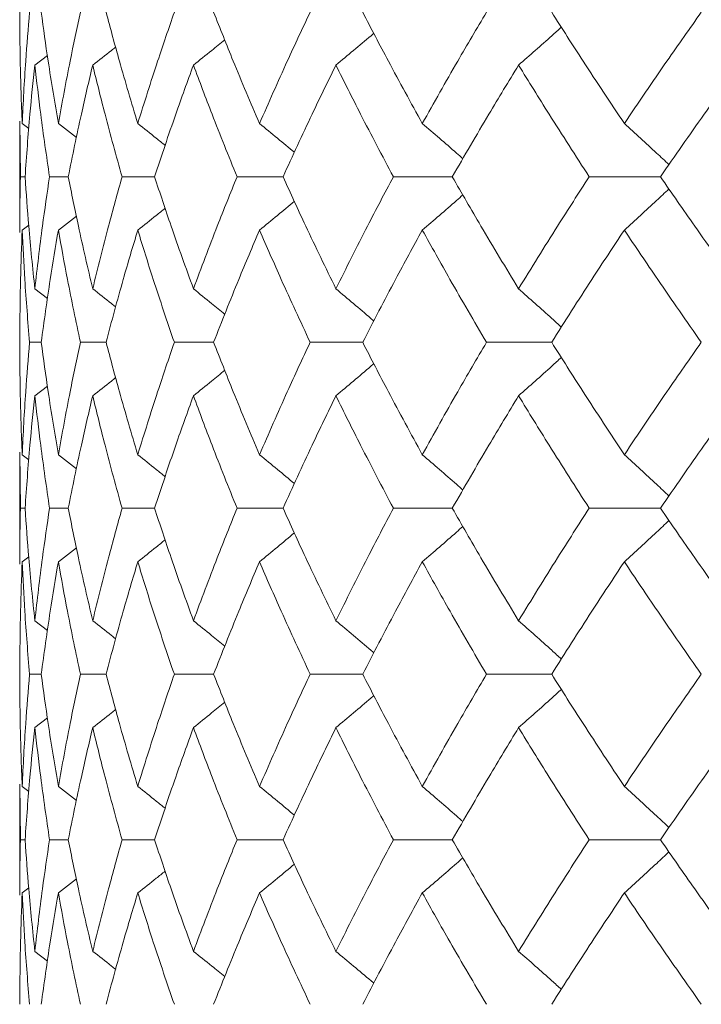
# Model space of a CAD drawing. Header units: inches. Extents: x -4.1 to 22.8, y -8.3 to 17.7.
# Tile 88 of 130: x 11.136 to 11.387, y 1.439 to 1.802. Entities that reach past the tile are written whole.
import ezdxf

# ---------------------------------------------------------------- set-up
doc = ezdxf.new("R2010")
doc.units = ezdxf.units.IN
doc.header["$MEASUREMENT"] = 0

msp = doc.modelspace()

# ---------------------------------------------------------------- linework, layer by layer
at = {"color": 7, "linetype": 'Continuous', "lineweight": 15}
for p, q in [((11.14167, 1.78508), (11.14629, 1.78863)), ((11.13614, 1.76443), (11.13614, 1.72346)), ((11.13636, 1.74397), (11.13617, 1.76443)), ((11.13701, 1.76356), (11.13945, 1.76169)), ((11.15034, 1.76356), (11.15701, 1.75839)), ((11.13808, 1.74397), (11.13636, 1.74397)), ((11.15399, 1.74397), (11.14711, 1.74397)), ((11.1858, 1.74397), (11.17382, 1.74397)), ((11.23314, 1.74397), (11.2162, 1.74397)), ((11.29551, 1.74397), (11.27379, 1.74397)), ((11.37221, 1.74397), (11.34595, 1.74397)), ((11.13701, 1.72433), (11.13941, 1.72618)), ((11.15034, 1.72433), (11.15697, 1.7295)), ((11.14167, 1.7027), (11.14633, 1.69908)), ((11.14403, 1.68301), (11.13973, 1.68301)), ((11.16793, 1.68301), (11.15849, 1.68301)), ((11.20756, 1.68301), (11.19308, 1.68301)), ((11.26249, 1.68301), (11.24313, 1.68301)), ((11.33212, 1.68301), (11.3081, 1.68301)), ((11.14167, 1.66331), (11.14629, 1.66689)), ((11.13614, 1.64248), (11.13614, 1.60129)), ((11.13636, 1.62189), (11.13616, 1.64248)), ((11.13701, 1.64161), (11.13945, 1.63972)), ((11.15034, 1.64161), (11.15701, 1.6364)), ((11.13808, 1.62189), (11.13636, 1.62189)), ((11.15399, 1.62189), (11.14711, 1.62189)), ((11.1858, 1.62189), (11.17382, 1.62189)), ((11.23314, 1.62189), (11.2162, 1.62189)), ((11.29551, 1.62189), (11.27379, 1.62189)), ((11.37221, 1.62189), (11.34595, 1.62189)), ((11.15034, 1.60216), (11.15698, 1.60735)), ((11.13701, 1.60216), (11.13941, 1.60402)), ((11.14167, 1.58047), (11.14633, 1.57685)), ((11.14403, 1.56076), (11.13973, 1.56076)), ((11.16793, 1.56076), (11.15849, 1.56076)), ((11.20756, 1.56076), (11.19308, 1.56076)), ((11.26249, 1.56076), (11.24313, 1.56076)), ((11.33212, 1.56076), (11.3081, 1.56076)), ((11.14167, 1.54108), (11.14629, 1.54466)), ((11.13614, 1.52031), (11.13614, 1.47934)), ((11.13636, 1.49981), (11.13616, 1.52031)), ((11.13701, 1.51944), (11.13945, 1.51756)), ((11.15034, 1.51944), (11.15701, 1.51425)), ((11.13808, 1.49981), (11.13636, 1.49981)), ((11.15399, 1.49981), (11.14711, 1.49981)), ((11.1858, 1.49981), (11.17382, 1.49981)), ((11.23314, 1.49981), (11.2162, 1.49981)), ((11.29551, 1.49981), (11.27379, 1.49981)), ((11.37221, 1.49981), (11.34595, 1.49981)), ((11.15034, 1.48021), (11.15698, 1.48536)), ((11.13701, 1.48021), (11.13941, 1.48205)), ((11.14167, 1.45869), (11.14633, 1.45511))]:
    msp.add_line(p, q, dxfattribs=at)
for points, knots in [([(11.13701, 1.76356), (11.13672, 1.77124), (11.13621, 1.78493), (11.13616, 1.79858), (11.13614, 1.80459)], [0, 0, 0, 0, 0.560541, 1, 1, 1, 1]), ([(11.13701, 1.76356), (11.13739, 1.77124), (11.13808, 1.78493), (11.13923, 1.79858), (11.13973, 1.80459)], [0, 0, 0, 0, 0.5605412, 1, 1, 1, 1]), ([(11.15034, 1.76356), (11.14904, 1.77124), (11.14672, 1.78493), (11.14485, 1.79858), (11.14403, 1.80459)], [0, 0, 0, 0, 0.560541, 1, 1, 1, 1]), ([(11.15034, 1.76356), (11.15174, 1.77124), (11.15424, 1.78493), (11.15719, 1.79858), (11.15849, 1.80459)], [0, 0, 0, 0, 0.560542, 1, 1, 1, 1]), ([(11.17961, 1.76356), (11.17731, 1.77124), (11.1732, 1.78493), (11.16954, 1.79858), (11.16793, 1.80459)], [0, 0, 0, 0, 0.560541, 1, 1, 1, 1]), ([(11.17961, 1.76356), (11.182, 1.77124), (11.18628, 1.78493), (11.191, 1.79858), (11.19308, 1.80459)], [0, 0, 0, 0, 0.560541, 1, 1, 1, 1]), ([(11.22448, 1.76356), (11.2212, 1.77124), (11.21535, 1.78493), (11.20994, 1.79858), (11.20756, 1.80459)], [0, 0, 0, 0, 0.560541, 1, 1, 1, 1]), ([(11.22448, 1.76356), (11.22784, 1.77124), (11.23385, 1.78493), (11.2403, 1.79858), (11.24313, 1.80459)], [0, 0, 0, 0, 0.560541, 1, 1, 1, 1]), ([(11.28446, 1.76356), (11.28025, 1.77124), (11.27273, 1.78493), (11.26561, 1.79858), (11.26249, 1.80459)], [0, 0, 0, 0, 0.560541, 1, 1, 1, 1]), ([(11.28446, 1.76356), (11.28876, 1.77124), (11.29644, 1.78493), (11.30454, 1.79858), (11.3081, 1.80459)], [0, 0, 0, 0, 0.560541, 1, 1, 1, 1]), ([(11.35891, 1.76356), (11.3538, 1.77124), (11.34468, 1.78493), (11.33595, 1.79858), (11.33212, 1.80459)], [0, 0, 0, 0, 0.560541, 1, 1, 1, 1]), ([(11.35891, 1.76356), (11.3641, 1.77124), (11.37336, 1.78493), (11.38302, 1.79858), (11.38726, 1.80459)], [0, 0, 0, 0, 0.560542, 1, 1, 1, 1]), ([(11.31992, 1.78508), (11.32198, 1.78688), (11.32609, 1.79047), (11.33134, 1.79513), (11.33452, 1.79801), (11.33567, 1.79905)], [0, 0, 0, 0, 0.389352, 0.778703, 1, 1, 1, 1]), ([(11.25262, 1.78508), (11.25478, 1.78688), (11.2591, 1.79047), (11.26376, 1.79438), (11.26623, 1.79651), (11.26657, 1.7968)], [0, 0, 0, 0, 0.463082, 0.92616, 1, 1, 1, 1]), ([(11.163, 1.78508), (11.16531, 1.78687), (11.16813, 1.78907), (11.17094, 1.79129), (11.17145, 1.79169)], [0, 0, 0, 0, 0.817986, 1, 1, 1, 1]), ([(11.20012, 1.78508), (11.20237, 1.78688), (11.20622, 1.78996), (11.21005, 1.79308), (11.21165, 1.79438)], [0, 0, 0, 0, 0.582773, 1, 1, 1, 1]), ([(11.13808, 1.74397), (11.13862, 1.75165), (11.1396, 1.76537), (11.14104, 1.77906), (11.14167, 1.78508)], [0, 0, 0, 0, 0.560476, 1, 1, 1, 1]), ([(11.14711, 1.74397), (11.14597, 1.75165), (11.14394, 1.76537), (11.14237, 1.77906), (11.14167, 1.78508)], [0, 0, 0, 0, 0.5604759, 1, 1, 1, 1]), ([(11.15399, 1.74397), (11.15555, 1.75165), (11.15834, 1.76537), (11.16158, 1.77906), (11.163, 1.78508)], [0, 0, 0, 0, 0.560476, 1, 1, 1, 1]), ([(11.17382, 1.74397), (11.17168, 1.75165), (11.16786, 1.76537), (11.16448, 1.77906), (11.163, 1.78508)], [0, 0, 0, 0, 0.5604759, 1, 1, 1, 1]), ([(11.1858, 1.74397), (11.18835, 1.75165), (11.19291, 1.76537), (11.19792, 1.77906), (11.20012, 1.78508)], [0, 0, 0, 0, 0.560476, 1, 1, 1, 1]), ([(11.2162, 1.74397), (11.21308, 1.75165), (11.20751, 1.76537), (11.20238, 1.77906), (11.20012, 1.78508)], [0, 0, 0, 0, 0.560476, 1, 1, 1, 1]), ([(11.23314, 1.74397), (11.23666, 1.75165), (11.24295, 1.76537), (11.24966, 1.77906), (11.25262, 1.78508)], [0, 0, 0, 0, 0.560476, 1, 1, 1, 1]), ([(11.27379, 1.74397), (11.26972, 1.75165), (11.26247, 1.76537), (11.25562, 1.77906), (11.25262, 1.78508)], [0, 0, 0, 0, 0.560476, 1, 1, 1, 1]), ([(11.29551, 1.74397), (11.29996, 1.75165), (11.3079, 1.76537), (11.31625, 1.77906), (11.31992, 1.78508)], [0, 0, 0, 0, 0.560476, 1, 1, 1, 1]), ([(11.34595, 1.74397), (11.34099, 1.75165), (11.33212, 1.76537), (11.32365, 1.77906), (11.31992, 1.78508)], [0, 0, 0, 0, 0.560476, 1, 1, 1, 1]), ([(11.37221, 1.74397), (11.37754, 1.75165), (11.38705, 1.76537), (11.39695, 1.77906), (11.4013, 1.78508)], [0, 0, 0, 0, 0.5604753, 1, 1, 1, 1]), ([(11.17961, 1.76356), (11.18189, 1.76176), (11.18527, 1.7591), (11.18862, 1.7564), (11.18971, 1.75552)], [0, 0, 0, 0, 0.674533, 1, 1, 1, 1]), ([(11.22448, 1.76356), (11.22668, 1.76176), (11.23098, 1.75826), (11.23525, 1.7547), (11.23732, 1.75297)], [0, 0, 0, 0, 0.513212, 1, 1, 1, 1]), ([(11.28446, 1.76356), (11.28657, 1.76176), (11.29079, 1.75816), (11.29577, 1.75385), (11.29863, 1.75132), (11.2994, 1.75063)], [0, 0, 0, 0, 0.42135, 0.842698, 1, 1, 1, 1]), ([(11.35891, 1.76356), (11.3609, 1.76176), (11.36488, 1.75816), (11.37036, 1.75313), (11.37383, 1.74986), (11.37534, 1.74844)], [0, 0, 0, 0, 0.361079, 0.722158, 1, 1, 1, 1]), ([(11.13616, 1.72346), (11.13615, 1.72425), (11.13608, 1.73109), (11.13623, 1.73792), (11.13636, 1.74397)], [0, 0, 0, 0, 0.1155731, 1, 1, 1, 1]), ([(11.14167, 1.7027), (11.14088, 1.71041), (11.13946, 1.72418), (11.1385, 1.73792), (11.13808, 1.74397)], [0, 0, 0, 0, 0.5603389, 1, 1, 1, 1]), ([(11.14167, 1.7027), (11.14257, 1.71041), (11.14416, 1.72418), (11.14621, 1.73792), (11.14711, 1.74397)], [0, 0, 0, 0, 0.560339, 1, 1, 1, 1]), ([(11.163, 1.7027), (11.1612, 1.71041), (11.15798, 1.72418), (11.15521, 1.73792), (11.15399, 1.74397)], [0, 0, 0, 0, 0.560339, 1, 1, 1, 1]), ([(11.163, 1.7027), (11.1649, 1.71041), (11.16829, 1.72418), (11.17213, 1.73792), (11.17382, 1.74397)], [0, 0, 0, 0, 0.5603389, 1, 1, 1, 1]), ([(11.20012, 1.7027), (11.19732, 1.71041), (11.19234, 1.72418), (11.1878, 1.73792), (11.1858, 1.74397)], [0, 0, 0, 0, 0.560339, 1, 1, 1, 1]), ([(11.20012, 1.7027), (11.203, 1.71041), (11.20815, 1.72418), (11.21374, 1.73792), (11.2162, 1.74397)], [0, 0, 0, 0, 0.560339, 1, 1, 1, 1]), ([(11.25262, 1.7027), (11.24887, 1.71041), (11.24217, 1.72418), (11.2359, 1.73792), (11.23314, 1.74397)], [0, 0, 0, 0, 0.560339, 1, 1, 1, 1]), ([(11.25262, 1.7027), (11.25646, 1.71041), (11.26331, 1.72418), (11.27059, 1.73792), (11.27379, 1.74397)], [0, 0, 0, 0, 0.5603389, 1, 1, 1, 1]), ([(11.31992, 1.7027), (11.31526, 1.71041), (11.30693, 1.72418), (11.299, 1.73792), (11.29551, 1.74397)], [0, 0, 0, 0, 0.560338, 1, 1, 1, 1]), ([(11.31992, 1.7027), (11.32468, 1.71041), (11.33316, 1.72418), (11.34205, 1.73792), (11.34595, 1.74397)], [0, 0, 0, 0, 0.560339, 1, 1, 1, 1]), ([(11.4013, 1.7027), (11.39577, 1.71041), (11.38589, 1.72418), (11.37639, 1.73792), (11.37221, 1.74397)], [0, 0, 0, 0, 0.56034, 1, 1, 1, 1]), ([(11.28446, 1.72433), (11.28657, 1.72614), (11.29078, 1.72975), (11.29576, 1.73406), (11.29862, 1.7366), (11.29939, 1.73728)], [0, 0, 0, 0, 0.421366, 0.842735, 1, 1, 1, 1]), ([(11.35891, 1.72433), (11.36089, 1.72614), (11.36487, 1.72975), (11.37035, 1.73479), (11.37382, 1.73806), (11.37533, 1.73948)], [0, 0, 0, 0, 0.360979, 0.721957, 1, 1, 1, 1]), ([(11.22448, 1.72433), (11.22668, 1.72614), (11.23097, 1.72965), (11.23523, 1.7332), (11.2373, 1.73493)], [0, 0, 0, 0, 0.513499, 1, 1, 1, 1]), ([(11.17961, 1.72433), (11.18188, 1.72613), (11.18525, 1.7288), (11.1886, 1.7315), (11.18968, 1.73238)], [0, 0, 0, 0, 0.675591, 1, 1, 1, 1]), ([(11.13614, 1.68301), (11.13618, 1.69073), (11.13625, 1.70451), (11.13678, 1.71828), (11.13701, 1.72433)], [0, 0, 0, 0, 0.560273, 1, 1, 1, 1]), ([(11.13973, 1.68301), (11.1391, 1.69073), (11.13797, 1.70451), (11.1373, 1.71828), (11.13701, 1.72433)], [0, 0, 0, 0, 0.560273, 1, 1, 1, 1]), ([(11.14403, 1.68301), (11.14509, 1.69073), (11.14697, 1.70451), (11.14931, 1.71828), (11.15034, 1.72433)], [0, 0, 0, 0, 0.560273, 1, 1, 1, 1]), ([(11.15849, 1.68301), (11.15684, 1.69073), (11.15391, 1.70451), (11.15143, 1.71828), (11.15034, 1.72433)], [0, 0, 0, 0, 0.560273, 1, 1, 1, 1]), ([(11.16793, 1.68301), (11.16999, 1.69073), (11.17366, 1.70451), (11.17779, 1.71828), (11.17961, 1.72433)], [0, 0, 0, 0, 0.560273, 1, 1, 1, 1]), ([(11.19308, 1.68301), (11.19044, 1.69073), (11.18574, 1.70451), (11.18148, 1.71828), (11.17961, 1.72433)], [0, 0, 0, 0, 0.560274, 1, 1, 1, 1]), ([(11.20756, 1.68301), (11.2106, 1.69073), (11.21603, 1.70451), (11.2219, 1.71828), (11.22448, 1.72433)], [0, 0, 0, 0, 0.560273, 1, 1, 1, 1]), ([(11.24313, 1.68301), (11.23953, 1.69073), (11.23311, 1.70451), (11.22711, 1.71828), (11.22448, 1.72433)], [0, 0, 0, 0, 0.560273, 1, 1, 1, 1]), ([(11.26249, 1.68301), (11.26648, 1.69073), (11.2736, 1.70451), (11.28114, 1.71828), (11.28446, 1.72433)], [0, 0, 0, 0, 0.560274, 1, 1, 1, 1]), ([(11.3081, 1.68301), (11.30357, 1.69073), (11.2955, 1.70451), (11.28783, 1.71828), (11.28446, 1.72433)], [0, 0, 0, 0, 0.560273, 1, 1, 1, 1]), ([(11.33212, 1.68301), (11.33701, 1.69073), (11.34575, 1.70451), (11.35489, 1.71828), (11.35891, 1.72433)], [0, 0, 0, 0, 0.560273, 1, 1, 1, 1]), ([(11.38726, 1.68301), (11.38186, 1.69073), (11.37223, 1.70451), (11.36297, 1.71828), (11.35891, 1.72433)], [0, 0, 0, 0, 0.560273, 1, 1, 1, 1]), ([(11.163, 1.7027), (11.1653, 1.70089), (11.16814, 1.69868), (11.17095, 1.69643), (11.17147, 1.69601)], [0, 0, 0, 0, 0.812627, 1, 1, 1, 1]), ([(11.20012, 1.7027), (11.20236, 1.70089), (11.20623, 1.69778), (11.21006, 1.69463), (11.21167, 1.6933)], [0, 0, 0, 0, 0.579821, 1, 1, 1, 1]), ([(11.25262, 1.7027), (11.25477, 1.70089), (11.25909, 1.69728), (11.26374, 1.69333), (11.26623, 1.69117), (11.26659, 1.69086)], [0, 0, 0, 0, 0.461051, 0.922101, 1, 1, 1, 1]), ([(11.31992, 1.7027), (11.32197, 1.70089), (11.32607, 1.69728), (11.33133, 1.69258), (11.33452, 1.68966), (11.33569, 1.68859)], [0, 0, 0, 0, 0.38779, 0.775586, 1, 1, 1, 1]), ([(11.13701, 1.64161), (11.13672, 1.64934), (11.13621, 1.66315), (11.13616, 1.67694), (11.13614, 1.68301)], [0, 0, 0, 0, 0.560137, 1, 1, 1, 1]), ([(11.13701, 1.64161), (11.13739, 1.64934), (11.13808, 1.66315), (11.13923, 1.67694), (11.13973, 1.68301)], [0, 0, 0, 0, 0.560137, 1, 1, 1, 1]), ([(11.15034, 1.64161), (11.14904, 1.64934), (11.14672, 1.66315), (11.14485, 1.67694), (11.14403, 1.68301)], [0, 0, 0, 0, 0.560136, 1, 1, 1, 1]), ([(11.15034, 1.64161), (11.15174, 1.64934), (11.15424, 1.66315), (11.15719, 1.67694), (11.15849, 1.68301)], [0, 0, 0, 0, 0.560137, 1, 1, 1, 1]), ([(11.17961, 1.64161), (11.17731, 1.64934), (11.1732, 1.66315), (11.16954, 1.67694), (11.16793, 1.68301)], [0, 0, 0, 0, 0.560137, 1, 1, 1, 1]), ([(11.17961, 1.64161), (11.182, 1.64934), (11.18628, 1.66315), (11.191, 1.67694), (11.19308, 1.68301)], [0, 0, 0, 0, 0.560137, 1, 1, 1, 1]), ([(11.22448, 1.64161), (11.2212, 1.64934), (11.21535, 1.66315), (11.20994, 1.67694), (11.20756, 1.68301)], [0, 0, 0, 0, 0.560137, 1, 1, 1, 1]), ([(11.22448, 1.64161), (11.22784, 1.64934), (11.23385, 1.66315), (11.2403, 1.67694), (11.24313, 1.68301)], [0, 0, 0, 0, 0.560137, 1, 1, 1, 1]), ([(11.28446, 1.64161), (11.28025, 1.64934), (11.27272, 1.66315), (11.26561, 1.67694), (11.26249, 1.68301)], [0, 0, 0, 0, 0.5601357, 1, 1, 1, 1]), ([(11.28446, 1.64161), (11.28876, 1.64934), (11.29644, 1.66315), (11.30454, 1.67694), (11.3081, 1.68301)], [0, 0, 0, 0, 0.560137, 1, 1, 1, 1]), ([(11.35891, 1.64161), (11.3538, 1.64934), (11.34468, 1.66315), (11.33596, 1.67694), (11.33212, 1.68301)], [0, 0, 0, 0, 0.560136, 1, 1, 1, 1]), ([(11.35891, 1.64161), (11.3641, 1.64934), (11.37336, 1.66315), (11.38301, 1.67694), (11.38726, 1.68301)], [0, 0, 0, 0, 0.560137, 1, 1, 1, 1]), ([(11.31992, 1.66331), (11.32197, 1.66511), (11.32607, 1.66873), (11.33132, 1.67343), (11.33451, 1.67635), (11.33568, 1.67742)], [0, 0, 0, 0, 0.387871, 0.775733, 1, 1, 1, 1]), ([(11.20012, 1.66331), (11.20236, 1.66511), (11.20622, 1.66822), (11.21005, 1.67137), (11.21165, 1.67269)], [0, 0, 0, 0, 0.580605, 1, 1, 1, 1]), ([(11.25262, 1.66331), (11.25477, 1.66511), (11.25908, 1.66873), (11.26374, 1.67268), (11.26622, 1.67484), (11.26657, 1.67514)], [0, 0, 0, 0, 0.461329, 0.922666, 1, 1, 1, 1]), ([(11.163, 1.66331), (11.1653, 1.66511), (11.16813, 1.66732), (11.17093, 1.66957), (11.17145, 1.66998)], [0, 0, 0, 0, 0.814995, 1, 1, 1, 1]), ([(11.13808, 1.62189), (11.13862, 1.62962), (11.1396, 1.64343), (11.14104, 1.65723), (11.14167, 1.66331)], [0, 0, 0, 0, 0.560071, 1, 1, 1, 1]), ([(11.14711, 1.62189), (11.14597, 1.62962), (11.14394, 1.64343), (11.14237, 1.65723), (11.14167, 1.66331)], [0, 0, 0, 0, 0.560071, 1, 1, 1, 1]), ([(11.15399, 1.62189), (11.15555, 1.62962), (11.15834, 1.64343), (11.16158, 1.65723), (11.163, 1.66331)], [0, 0, 0, 0, 0.5600708, 1, 1, 1, 1]), ([(11.17382, 1.62189), (11.17168, 1.62962), (11.16786, 1.64343), (11.16448, 1.65723), (11.163, 1.66331)], [0, 0, 0, 0, 0.5600706, 1, 1, 1, 1]), ([(11.1858, 1.62189), (11.18835, 1.62962), (11.19291, 1.64343), (11.19792, 1.65723), (11.20012, 1.66331)], [0, 0, 0, 0, 0.560071, 1, 1, 1, 1]), ([(11.2162, 1.62189), (11.21308, 1.62962), (11.20751, 1.64343), (11.20238, 1.65723), (11.20012, 1.66331)], [0, 0, 0, 0, 0.5600709, 1, 1, 1, 1]), ([(11.23314, 1.62189), (11.23666, 1.62962), (11.24295, 1.64343), (11.24966, 1.65723), (11.25262, 1.66331)], [0, 0, 0, 0, 0.560071, 1, 1, 1, 1]), ([(11.27379, 1.62189), (11.26973, 1.62962), (11.26247, 1.64343), (11.25563, 1.65723), (11.25262, 1.66331)], [0, 0, 0, 0, 0.560071, 1, 1, 1, 1]), ([(11.29551, 1.62189), (11.29996, 1.62962), (11.3079, 1.64343), (11.31625, 1.65723), (11.31992, 1.66331)], [0, 0, 0, 0, 0.560071, 1, 1, 1, 1]), ([(11.34595, 1.62189), (11.34099, 1.62962), (11.33212, 1.64343), (11.32365, 1.65723), (11.31992, 1.66331)], [0, 0, 0, 0, 0.560071, 1, 1, 1, 1]), ([(11.37221, 1.62189), (11.37754, 1.62962), (11.38705, 1.64343), (11.39695, 1.65723), (11.4013, 1.66331)], [0, 0, 0, 0, 0.56007, 1, 1, 1, 1]), ([(11.17961, 1.64161), (11.18188, 1.6398), (11.18526, 1.63712), (11.18861, 1.6344), (11.18971, 1.63351)], [0, 0, 0, 0, 0.67291, 1, 1, 1, 1]), ([(11.22448, 1.64161), (11.22668, 1.6398), (11.23098, 1.63627), (11.23524, 1.6327), (11.23732, 1.63095)], [0, 0, 0, 0, 0.511981, 1, 1, 1, 1]), ([(11.28446, 1.64161), (11.28657, 1.6398), (11.29077, 1.63618), (11.29576, 1.63185), (11.29862, 1.62929), (11.2994, 1.62859)], [0, 0, 0, 0, 0.420339, 0.840678, 1, 1, 1, 1]), ([(11.35891, 1.64161), (11.36089, 1.6398), (11.36486, 1.63618), (11.37034, 1.63112), (11.37382, 1.62783), (11.37534, 1.62639)], [0, 0, 0, 0, 0.360215, 0.720423, 1, 1, 1, 1]), ([(11.13616, 1.60129), (11.13615, 1.60208), (11.13608, 1.60894), (11.13623, 1.61581), (11.13636, 1.62189)], [0, 0, 0, 0, 0.11504, 1, 1, 1, 1]), ([(11.14167, 1.58047), (11.14088, 1.5882), (11.13946, 1.602), (11.1385, 1.61581), (11.13808, 1.62189)], [0, 0, 0, 0, 0.5599335, 1, 1, 1, 1]), ([(11.14167, 1.58047), (11.14257, 1.5882), (11.14416, 1.602), (11.14621, 1.61581), (11.14711, 1.62189)], [0, 0, 0, 0, 0.559934, 1, 1, 1, 1]), ([(11.163, 1.58047), (11.1612, 1.5882), (11.15798, 1.602), (11.15521, 1.61581), (11.15399, 1.62189)], [0, 0, 0, 0, 0.559934, 1, 1, 1, 1]), ([(11.163, 1.58047), (11.1649, 1.5882), (11.16829, 1.602), (11.17213, 1.61581), (11.17382, 1.62189)], [0, 0, 0, 0, 0.5599335, 1, 1, 1, 1]), ([(11.20012, 1.58047), (11.19733, 1.5882), (11.19234, 1.602), (11.1878, 1.61581), (11.1858, 1.62189)], [0, 0, 0, 0, 0.559933, 1, 1, 1, 1]), ([(11.20012, 1.58047), (11.203, 1.5882), (11.20815, 1.602), (11.21374, 1.61581), (11.2162, 1.62189)], [0, 0, 0, 0, 0.559933, 1, 1, 1, 1]), ([(11.25262, 1.58047), (11.24887, 1.5882), (11.24217, 1.602), (11.2359, 1.61581), (11.23314, 1.62189)], [0, 0, 0, 0, 0.559933, 1, 1, 1, 1]), ([(11.25262, 1.58047), (11.25646, 1.5882), (11.26331, 1.602), (11.27059, 1.61581), (11.27379, 1.62189)], [0, 0, 0, 0, 0.5599328, 1, 1, 1, 1]), ([(11.31992, 1.58047), (11.31526, 1.5882), (11.30692, 1.602), (11.299, 1.61581), (11.29551, 1.62189)], [0, 0, 0, 0, 0.5599328, 1, 1, 1, 1]), ([(11.31992, 1.58047), (11.32468, 1.5882), (11.33316, 1.602), (11.34204, 1.61581), (11.34595, 1.62189)], [0, 0, 0, 0, 0.5599339, 1, 1, 1, 1]), ([(11.4013, 1.58047), (11.39577, 1.5882), (11.38589, 1.602), (11.37639, 1.61581), (11.37221, 1.62189)], [0, 0, 0, 0, 0.559934, 1, 1, 1, 1]), ([(11.35891, 1.60216), (11.36089, 1.60397), (11.36486, 1.60759), (11.37034, 1.61265), (11.37382, 1.61594), (11.37533, 1.61738)], [0, 0, 0, 0, 0.360349, 0.720694, 1, 1, 1, 1]), ([(11.28446, 1.60216), (11.28657, 1.60397), (11.29077, 1.60759), (11.29575, 1.61192), (11.29861, 1.61447), (11.29939, 1.61517)], [0, 0, 0, 0, 0.420639, 0.841279, 1, 1, 1, 1]), ([(11.17961, 1.60216), (11.18188, 1.60397), (11.18525, 1.60665), (11.18859, 1.60936), (11.18968, 1.61024)], [0, 0, 0, 0, 0.6744933, 1, 1, 1, 1]), ([(11.22448, 1.60216), (11.22668, 1.60397), (11.23097, 1.6075), (11.23523, 1.61107), (11.23731, 1.61281)], [0, 0, 0, 0, 0.512638, 1, 1, 1, 1]), ([(11.13614, 1.56076), (11.13618, 1.56849), (11.13625, 1.58228), (11.13678, 1.59609), (11.13701, 1.60216)], [0, 0, 0, 0, 0.559868, 1, 1, 1, 1]), ([(11.13973, 1.56076), (11.1391, 1.56849), (11.13797, 1.58228), (11.1373, 1.59609), (11.13701, 1.60216)], [0, 0, 0, 0, 0.559868, 1, 1, 1, 1]), ([(11.14403, 1.56076), (11.14509, 1.56849), (11.14697, 1.58228), (11.14931, 1.59609), (11.15034, 1.60216)], [0, 0, 0, 0, 0.559868, 1, 1, 1, 1]), ([(11.15849, 1.56076), (11.15684, 1.56849), (11.15391, 1.58228), (11.15143, 1.59609), (11.15034, 1.60216)], [0, 0, 0, 0, 0.559867, 1, 1, 1, 1]), ([(11.16793, 1.56076), (11.16999, 1.56849), (11.17366, 1.58228), (11.17779, 1.59609), (11.17961, 1.60216)], [0, 0, 0, 0, 0.559867, 1, 1, 1, 1]), ([(11.19308, 1.56076), (11.19044, 1.56849), (11.18574, 1.58228), (11.18148, 1.59609), (11.17961, 1.60216)], [0, 0, 0, 0, 0.5598681, 1, 1, 1, 1]), ([(11.20756, 1.56076), (11.2106, 1.56849), (11.21603, 1.58228), (11.22189, 1.59609), (11.22448, 1.60216)], [0, 0, 0, 0, 0.559868, 1, 1, 1, 1]), ([(11.24313, 1.56076), (11.23953, 1.56849), (11.23311, 1.58228), (11.22711, 1.59609), (11.22448, 1.60216)], [0, 0, 0, 0, 0.559867, 1, 1, 1, 1]), ([(11.26249, 1.56076), (11.26648, 1.56849), (11.2736, 1.58228), (11.28114, 1.59609), (11.28446, 1.60216)], [0, 0, 0, 0, 0.559868, 1, 1, 1, 1]), ([(11.3081, 1.56076), (11.30357, 1.56849), (11.2955, 1.58228), (11.28783, 1.59609), (11.28446, 1.60216)], [0, 0, 0, 0, 0.559867, 1, 1, 1, 1]), ([(11.33212, 1.56076), (11.33701, 1.56849), (11.34575, 1.58228), (11.35489, 1.59609), (11.35891, 1.60216)], [0, 0, 0, 0, 0.5598671, 1, 1, 1, 1]), ([(11.38726, 1.56076), (11.38186, 1.56849), (11.37222, 1.58228), (11.36298, 1.59609), (11.35891, 1.60216)], [0, 0, 0, 0, 0.559867, 1, 1, 1, 1]), ([(11.163, 1.58047), (11.1653, 1.57866), (11.16814, 1.57644), (11.17095, 1.57419), (11.17147, 1.57377)], [0, 0, 0, 0, 0.812313, 1, 1, 1, 1]), ([(11.20012, 1.58047), (11.20236, 1.57866), (11.20622, 1.57555), (11.21006, 1.57239), (11.21167, 1.57106)], [0, 0, 0, 0, 0.5796211, 1, 1, 1, 1]), ([(11.25262, 1.58047), (11.25477, 1.57866), (11.25908, 1.57504), (11.26374, 1.57109), (11.26623, 1.56893), (11.26659, 1.56862)], [0, 0, 0, 0, 0.460897, 0.921807, 1, 1, 1, 1]), ([(11.31992, 1.58047), (11.32197, 1.57866), (11.32607, 1.57504), (11.33132, 1.57034), (11.33451, 1.56742), (11.33568, 1.56635)], [0, 0, 0, 0, 0.387671, 0.775336, 1, 1, 1, 1]), ([(11.13701, 1.51944), (11.13672, 1.52715), (11.13621, 1.54091), (11.13616, 1.5547), (11.13614, 1.56076)], [0, 0, 0, 0, 0.55973, 1, 1, 1, 1]), ([(11.13701, 1.51944), (11.13739, 1.52715), (11.13808, 1.54091), (11.13923, 1.5547), (11.13973, 1.56076)], [0, 0, 0, 0, 0.55973, 1, 1, 1, 1]), ([(11.15034, 1.51944), (11.14904, 1.52715), (11.14672, 1.54091), (11.14485, 1.5547), (11.14403, 1.56076)], [0, 0, 0, 0, 0.55973, 1, 1, 1, 1]), ([(11.15034, 1.51944), (11.15174, 1.52715), (11.15424, 1.54091), (11.15719, 1.5547), (11.15849, 1.56076)], [0, 0, 0, 0, 0.55973, 1, 1, 1, 1]), ([(11.17961, 1.51944), (11.17731, 1.52715), (11.1732, 1.54091), (11.16954, 1.5547), (11.16793, 1.56076)], [0, 0, 0, 0, 0.55973, 1, 1, 1, 1]), ([(11.17961, 1.51944), (11.182, 1.52715), (11.18628, 1.54091), (11.191, 1.5547), (11.19308, 1.56076)], [0, 0, 0, 0, 0.55973, 1, 1, 1, 1]), ([(11.22448, 1.51944), (11.2212, 1.52715), (11.21535, 1.54091), (11.20994, 1.5547), (11.20756, 1.56076)], [0, 0, 0, 0, 0.5597301, 1, 1, 1, 1]), ([(11.22448, 1.51944), (11.22784, 1.52715), (11.23386, 1.54091), (11.2403, 1.5547), (11.24313, 1.56076)], [0, 0, 0, 0, 0.5597302, 1, 1, 1, 1]), ([(11.28446, 1.51944), (11.28025, 1.52715), (11.27272, 1.54091), (11.26562, 1.5547), (11.26249, 1.56076)], [0, 0, 0, 0, 0.55973, 1, 1, 1, 1]), ([(11.28446, 1.51944), (11.28876, 1.52715), (11.29645, 1.54091), (11.30454, 1.5547), (11.3081, 1.56076)], [0, 0, 0, 0, 0.559731, 1, 1, 1, 1]), ([(11.35891, 1.51944), (11.3538, 1.52715), (11.34468, 1.54091), (11.33596, 1.5547), (11.33212, 1.56076)], [0, 0, 0, 0, 0.559731, 1, 1, 1, 1]), ([(11.35891, 1.51944), (11.36409, 1.52715), (11.37336, 1.54091), (11.38301, 1.5547), (11.38726, 1.56076)], [0, 0, 0, 0, 0.55973, 1, 1, 1, 1]), ([(11.25262, 1.54108), (11.25477, 1.54288), (11.25909, 1.5465), (11.26374, 1.55044), (11.26622, 1.55259), (11.26658, 1.5529)], [0, 0, 0, 0, 0.461507, 0.923011, 1, 1, 1, 1]), ([(11.31992, 1.54108), (11.32197, 1.54288), (11.32607, 1.5465), (11.33133, 1.55119), (11.33451, 1.55411), (11.33568, 1.55518)], [0, 0, 0, 0, 0.388002, 0.776006, 1, 1, 1, 1]), ([(11.20012, 1.54108), (11.20236, 1.54288), (11.20622, 1.54599), (11.21005, 1.54913), (11.21165, 1.55045)], [0, 0, 0, 0, 0.580842, 1, 1, 1, 1]), ([(11.163, 1.54108), (11.1653, 1.54288), (11.16813, 1.54509), (11.17093, 1.54733), (11.17145, 1.54774)], [0, 0, 0, 0, 0.815377, 1, 1, 1, 1]), ([(11.13808, 1.49981), (11.13862, 1.5075), (11.1396, 1.52125), (11.14104, 1.53501), (11.14167, 1.54108)], [0, 0, 0, 0, 0.559665, 1, 1, 1, 1]), ([(11.14711, 1.49981), (11.14597, 1.5075), (11.14394, 1.52125), (11.14237, 1.53501), (11.14167, 1.54108)], [0, 0, 0, 0, 0.5596649, 1, 1, 1, 1]), ([(11.15399, 1.49981), (11.15555, 1.5075), (11.15834, 1.52125), (11.16158, 1.53501), (11.163, 1.54108)], [0, 0, 0, 0, 0.559665, 1, 1, 1, 1]), ([(11.17382, 1.49981), (11.17168, 1.5075), (11.16786, 1.52125), (11.16449, 1.53501), (11.163, 1.54108)], [0, 0, 0, 0, 0.559665, 1, 1, 1, 1]), ([(11.1858, 1.49981), (11.18835, 1.5075), (11.19291, 1.52125), (11.19792, 1.53501), (11.20012, 1.54108)], [0, 0, 0, 0, 0.559665, 1, 1, 1, 1]), ([(11.2162, 1.49981), (11.21308, 1.5075), (11.20751, 1.52125), (11.20238, 1.53501), (11.20012, 1.54108)], [0, 0, 0, 0, 0.559665, 1, 1, 1, 1]), ([(11.23314, 1.49981), (11.23666, 1.5075), (11.24295, 1.52125), (11.24966, 1.53501), (11.25262, 1.54108)], [0, 0, 0, 0, 0.559665, 1, 1, 1, 1]), ([(11.27379, 1.49981), (11.26973, 1.5075), (11.26246, 1.52125), (11.25563, 1.53501), (11.25262, 1.54108)], [0, 0, 0, 0, 0.5596651, 1, 1, 1, 1]), ([(11.29551, 1.49981), (11.29996, 1.5075), (11.3079, 1.52125), (11.31625, 1.53501), (11.31992, 1.54108)], [0, 0, 0, 0, 0.559665, 1, 1, 1, 1]), ([(11.34595, 1.49981), (11.34099, 1.5075), (11.33212, 1.52125), (11.32365, 1.53501), (11.31992, 1.54108)], [0, 0, 0, 0, 0.559665, 1, 1, 1, 1]), ([(11.37221, 1.49981), (11.37754, 1.5075), (11.38706, 1.52125), (11.39695, 1.53501), (11.4013, 1.54108)], [0, 0, 0, 0, 0.559665, 1, 1, 1, 1]), ([(11.17961, 1.51944), (11.18188, 1.51764), (11.18526, 1.51497), (11.18861, 1.51226), (11.18971, 1.51138)], [0, 0, 0, 0, 0.674048, 1, 1, 1, 1]), ([(11.22448, 1.51944), (11.22668, 1.51764), (11.23098, 1.51412), (11.23524, 1.51056), (11.23732, 1.50883)], [0, 0, 0, 0, 0.512872, 1, 1, 1, 1]), ([(11.28446, 1.51944), (11.28657, 1.51764), (11.29078, 1.51403), (11.29576, 1.50971), (11.29862, 1.50717), (11.2994, 1.50648)], [0, 0, 0, 0, 0.421085, 0.842167, 1, 1, 1, 1]), ([(11.35891, 1.51944), (11.36089, 1.51764), (11.36487, 1.51403), (11.37035, 1.50898), (11.37383, 1.50571), (11.37534, 1.50429)], [0, 0, 0, 0, 0.360855, 0.721703, 1, 1, 1, 1]), ([(11.13616, 1.47934), (11.13615, 1.48012), (11.13608, 1.48694), (11.13623, 1.49376), (11.13636, 1.49981)], [0, 0, 0, 0, 0.114506, 1, 1, 1, 1]), ([(11.14167, 1.45869), (11.14088, 1.46635), (11.13946, 1.48005), (11.1385, 1.49376), (11.13808, 1.49981)], [0, 0, 0, 0, 0.559527, 1, 1, 1, 1]), ([(11.14167, 1.45869), (11.14257, 1.46635), (11.14416, 1.48005), (11.14621, 1.49376), (11.14711, 1.49981)], [0, 0, 0, 0, 0.559527, 1, 1, 1, 1]), ([(11.163, 1.45869), (11.1612, 1.46635), (11.15797, 1.48005), (11.15521, 1.49376), (11.15399, 1.49981)], [0, 0, 0, 0, 0.559528, 1, 1, 1, 1]), ([(11.163, 1.45869), (11.1649, 1.46635), (11.16829, 1.48005), (11.17213, 1.49376), (11.17382, 1.49981)], [0, 0, 0, 0, 0.559528, 1, 1, 1, 1]), ([(11.20012, 1.45869), (11.19733, 1.46635), (11.19234, 1.48005), (11.1878, 1.49376), (11.1858, 1.49981)], [0, 0, 0, 0, 0.559527, 1, 1, 1, 1]), ([(11.20012, 1.45869), (11.203, 1.46635), (11.20816, 1.48005), (11.21374, 1.49376), (11.2162, 1.49981)], [0, 0, 0, 0, 0.5595275, 1, 1, 1, 1]), ([(11.25262, 1.45869), (11.24887, 1.46635), (11.24217, 1.48005), (11.2359, 1.49376), (11.23314, 1.49981)], [0, 0, 0, 0, 0.559527, 1, 1, 1, 1]), ([(11.25262, 1.45869), (11.25646, 1.46635), (11.26332, 1.48005), (11.27059, 1.49376), (11.27379, 1.49981)], [0, 0, 0, 0, 0.559527, 1, 1, 1, 1]), ([(11.31992, 1.45869), (11.31526, 1.46635), (11.30692, 1.48005), (11.299, 1.49376), (11.29551, 1.49981)], [0, 0, 0, 0, 0.559527, 1, 1, 1, 1]), ([(11.31992, 1.45869), (11.32467, 1.46635), (11.33316, 1.48005), (11.34204, 1.49376), (11.34595, 1.49981)], [0, 0, 0, 0, 0.559528, 1, 1, 1, 1]), ([(11.4013, 1.45869), (11.39577, 1.46635), (11.38588, 1.48005), (11.37639, 1.49376), (11.37221, 1.49981)], [0, 0, 0, 0, 0.559528, 1, 1, 1, 1]), ([(11.35891, 1.48021), (11.3609, 1.48201), (11.36488, 1.48561), (11.37036, 1.49064), (11.37383, 1.49391), (11.37533, 1.49533)], [0, 0, 0, 0, 0.361226, 0.722449, 1, 1, 1, 1]), ([(11.22448, 1.48021), (11.22668, 1.48201), (11.23098, 1.48551), (11.23524, 1.48906), (11.23731, 1.49078)], [0, 0, 0, 0, 0.5139022, 1, 1, 1, 1]), ([(11.28446, 1.48021), (11.28657, 1.48201), (11.29079, 1.48561), (11.29577, 1.48992), (11.29862, 1.49245), (11.29939, 1.49313)], [0, 0, 0, 0, 0.421671, 0.843336, 1, 1, 1, 1]), ([(11.17961, 1.48021), (11.18189, 1.48201), (11.18526, 1.48467), (11.1886, 1.48736), (11.18968, 1.48824)], [0, 0, 0, 0, 0.676171, 1, 1, 1, 1]), ([(11.13614, 1.43919), (11.13618, 1.44683), (11.13625, 1.46049), (11.13678, 1.47418), (11.13701, 1.48021)], [0, 0, 0, 0, 0.5594618, 1, 1, 1, 1]), ([(11.13973, 1.43919), (11.1391, 1.44683), (11.13797, 1.46049), (11.1373, 1.47418), (11.13701, 1.48021)], [0, 0, 0, 0, 0.559462, 1, 1, 1, 1]), ([(11.14403, 1.43919), (11.14509, 1.44683), (11.14697, 1.46049), (11.14931, 1.47418), (11.15034, 1.48021)], [0, 0, 0, 0, 0.559462, 1, 1, 1, 1]), ([(11.15849, 1.43919), (11.15684, 1.44683), (11.15391, 1.46049), (11.15144, 1.47418), (11.15034, 1.48021)], [0, 0, 0, 0, 0.559462, 1, 1, 1, 1]), ([(11.16793, 1.43919), (11.16999, 1.44683), (11.17367, 1.46049), (11.17779, 1.47418), (11.17961, 1.48021)], [0, 0, 0, 0, 0.559462, 1, 1, 1, 1]), ([(11.19308, 1.43919), (11.19044, 1.44683), (11.18574, 1.46049), (11.18148, 1.47418), (11.17961, 1.48021)], [0, 0, 0, 0, 0.559462, 1, 1, 1, 1]), ([(11.20756, 1.43919), (11.2106, 1.44683), (11.21603, 1.46049), (11.22189, 1.47418), (11.22448, 1.48021)], [0, 0, 0, 0, 0.559462, 1, 1, 1, 1]), ([(11.24313, 1.43919), (11.23953, 1.44683), (11.2331, 1.46049), (11.22712, 1.47418), (11.22448, 1.48021)], [0, 0, 0, 0, 0.5594619, 1, 1, 1, 1]), ([(11.26249, 1.43919), (11.26648, 1.44683), (11.2736, 1.46049), (11.28114, 1.47418), (11.28446, 1.48021)], [0, 0, 0, 0, 0.559463, 1, 1, 1, 1]), ([(11.3081, 1.43919), (11.30358, 1.44683), (11.29549, 1.46049), (11.28784, 1.47418), (11.28446, 1.48021)], [0, 0, 0, 0, 0.559461, 1, 1, 1, 1]), ([(11.33212, 1.43919), (11.33701, 1.44683), (11.34576, 1.46049), (11.35488, 1.47418), (11.35891, 1.48021)], [0, 0, 0, 0, 0.559462, 1, 1, 1, 1]), ([(11.38726, 1.43919), (11.38187, 1.44683), (11.37222, 1.46049), (11.36298, 1.47418), (11.35891, 1.48021)], [0, 0, 0, 0, 0.559462, 1, 1, 1, 1]), ([(11.163, 1.45869), (11.16531, 1.4569), (11.16814, 1.4547), (11.17095, 1.45247), (11.17147, 1.45206)], [0, 0, 0, 0, 0.815366, 1, 1, 1, 1]), ([(11.20012, 1.45869), (11.20237, 1.4569), (11.20623, 1.45381), (11.21007, 1.45069), (11.21167, 1.44938)], [0, 0, 0, 0, 0.581824, 1, 1, 1, 1]), ([(11.25262, 1.45869), (11.25478, 1.45689), (11.2591, 1.4533), (11.26376, 1.44939), (11.26624, 1.44726), (11.26659, 1.44696)], [0, 0, 0, 0, 0.462667, 0.925335, 1, 1, 1, 1]), ([(11.31992, 1.45869), (11.32198, 1.4569), (11.32609, 1.4533), (11.33135, 1.44864), (11.33453, 1.44576), (11.33568, 1.44471)], [0, 0, 0, 0, 0.389164, 0.77833, 1, 1, 1, 1])]:
    msp.add_open_spline(points, degree=3, knots=knots, dxfattribs=at)

doc.saveas('drawing.dxf')
